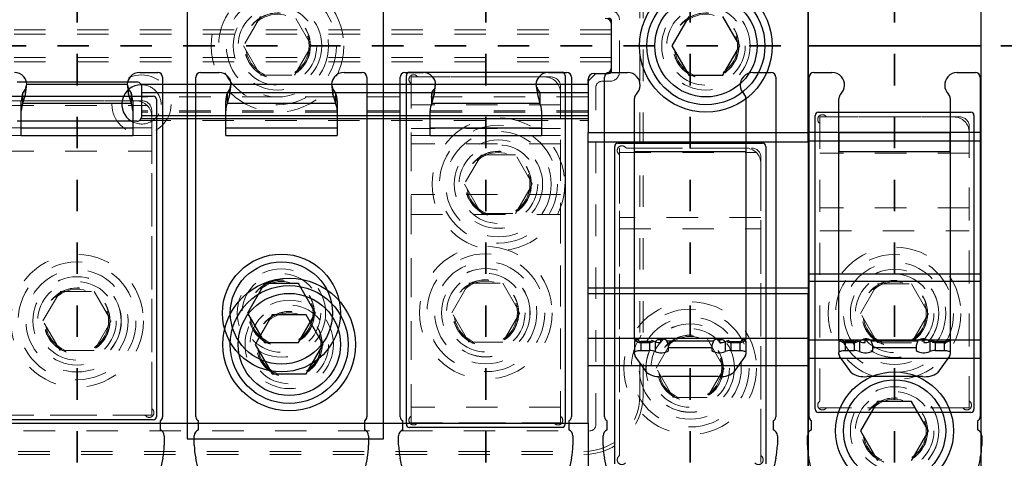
# Model space of a CAD drawing. Header units: inches. Extents: x 1802 to 2468, y -253 to -72.
# Tile 51 of 256: x 1814.45 to 1817.58, y -147.84 to -146.44. Entities that reach past the tile are written whole.
import ezdxf

# ---------------------------------------------------------------- set-up
doc = ezdxf.new("R2010")
doc.units = ezdxf.units.IN
doc.header["$LTSCALE"] = 0.5
doc.header["$MEASUREMENT"] = 0
doc.linetypes.add('HIDDEN', pattern=[0.225, 0.15, -0.075])
doc.linetypes.add('PHANTOM', pattern=[0.25, 0.125, -0.025, 0.025, -0.025, 0.025, -0.025])
for name, color, linetype in [('APP-M-S', 30, 'Continuous'), ('DIE-M-S', 8, 'Continuous'), ('DIE-M-S3', 8, 'Continuous'), ('DSS-M-S', 53, 'Continuous'), ('DST-M-S', 53, 'Continuous'), ('PAD-M-S', 135, 'Continuous'), ('PBU-M-S', 8, 'Continuous'), ('PUN-M-S2', 1, 'Continuous'), ('SID-M-P', 202, 'PHANTOM'), ('ST1-M-S', 193, 'Continuous'), ('ST2-M-S', 193, 'Continuous'), ('SVD-M-S', 8, 'Continuous'), ('SVE-M-S', 8, 'Continuous'), ('SVF-M-S', 8, 'Continuous')]:
    doc.layers.add(name, color=color, linetype=linetype)

msp = doc.modelspace()

# ---------------------------------------------------------------- linework, layer by layer
at = {"color": 7, "linetype": 'Continuous', "lineweight": 25}
for p, q in [((1815.76511, -146.66683), (1815.76306, -146.67146)), ((1815.77099, -146.6668), (1815.77099, -146.67957)), ((1815.77537, -146.64626), (1816.09437, -146.64626)), ((1816.10667, -146.67146), (1816.10463, -146.66683)), ((1815.76296, -146.67336), (1815.76296, -146.6806)), ((1815.76411, -146.70261), (1815.77099, -146.67957)), ((1816.10678, -146.67336), (1816.10678, -146.6806)), ((1817.0577, -146.80001), (1817.0577, -146.69148)), ((1817.41203, -146.69148), (1817.41203, -146.80001)), ((1817.0577, -146.80001), (1817.41203, -146.80001)), ((1817.0577, -147.45859), (1817.0577, -147.46702)), ((1817.41203, -147.45859), (1817.41203, -147.46702))]:
    msp.add_line(p, q, dxfattribs=at)
for centre, radius, start, end in [((1815.73605, -146.64833), 0.03937, 3.01733, 41.40962), ((1816.13369, -146.64833), 0.03937, 138.59038, 176.98267), ((1817.03558, -146.64875), 0.04, 314.59571, 41.40962), ((1817.43416, -146.64875), 0.04, 138.59038, 225.40429), ((1817.0777, -146.69148), 0.02, 134.59571, 180), ((1817.39203, -146.69148), 0.02, 0, 45.40429)]:
    msp.add_arc(centre, radius, start, end, dxfattribs=at)
for points in [[(1815.77099, -146.67957), (1815.77172, -146.6742), (1815.77318, -146.66347), (1815.77464, -146.652), (1815.77537, -146.64626)], [(1817.0577, -146.80001), (1817.0577, -146.80564), (1817.0577, -146.8169), (1817.0577, -146.83304), (1817.0577, -146.84798), (1817.0577, -146.85614), (1817.0577, -146.86022)], [(1817.41203, -146.86022), (1817.41203, -146.85614), (1817.41203, -146.84798), (1817.41203, -146.83304), (1817.41203, -146.8169), (1817.41203, -146.80564), (1817.41203, -146.80001)]]:
    msp.add_open_spline(points, degree=3, dxfattribs=at)
at = {"layer": 'APP-M-S', "linetype": 'Continuous', "lineweight": 25}
for p, q in [((1814.83416, -146.60875), (1814.89203, -146.60875)), ((1814.90703, -146.62375), (1814.90703, -147.70375)), ((1815.0127, -147.70375), (1815.0127, -146.62375)), ((1815.0277, -146.60875), (1815.08558, -146.60875)), ((1815.48416, -146.60875), (1815.54203, -146.60875)), ((1815.55703, -146.62375), (1815.55703, -147.70375)), ((1815.6627, -147.70375), (1815.6627, -146.62375)), ((1815.6777, -146.60875), (1815.73558, -146.60875)), ((1816.13416, -146.60875), (1816.19203, -146.60875)), ((1816.20703, -146.62375), (1816.20703, -147.70375)), ((1816.3127, -147.70375), (1816.3127, -146.62375)), ((1816.3277, -146.60875), (1816.38558, -146.60875)), ((1816.78416, -146.60875), (1816.84203, -146.60875)), ((1816.85703, -146.62375), (1816.85703, -147.70375)), ((1816.9627, -147.70375), (1816.9627, -146.62375)), ((1816.9777, -146.60875), (1817.03558, -146.60875)), ((1817.43416, -146.60875), (1817.49203, -146.60875)), ((1817.50703, -146.62375), (1817.50703, -147.70375)), ((1814.46296, -146.6741), (1814.47099, -146.66155)), ((1814.47099, -146.66155), (1814.47537, -146.64626)), ((1814.47099, -146.67913), (1814.47537, -146.64626)), ((1814.47099, -146.67913), (1814.47099, -146.66155)), ((1814.47537, -146.64626), (1814.79437, -146.64626)), ((1814.79437, -146.64626), (1814.79875, -146.66155)), ((1814.79437, -146.64626), (1814.79875, -146.67913)), ((1814.79875, -146.67913), (1814.79875, -146.66155)), ((1814.79875, -146.66155), (1814.80678, -146.6741)), ((1815.11296, -146.6741), (1815.12099, -146.66155)), ((1815.12099, -146.67913), (1815.12537, -146.64626)), ((1815.12099, -146.66155), (1815.12537, -146.64626)), ((1815.12099, -146.67913), (1815.12099, -146.66155)), ((1815.12537, -146.64626), (1815.44437, -146.64626)), ((1815.44437, -146.64626), (1815.44875, -146.67913)), ((1815.44437, -146.64626), (1815.44875, -146.66155)), ((1815.44875, -146.67913), (1815.44875, -146.66155)), ((1815.44875, -146.66155), (1815.45678, -146.6741)), ((1815.76296, -146.6741), (1815.77099, -146.66155)), ((1815.77099, -146.67913), (1815.77537, -146.64626)), ((1815.77537, -146.64626), (1816.09437, -146.64626)), ((1816.09437, -146.64626), (1816.09875, -146.67913)), ((1816.09668, -146.65432), (1816.09875, -146.66155)), ((1816.09875, -146.66155), (1816.10678, -146.6741)), ((1814.4577, -146.73074), (1814.4577, -146.69873)), ((1814.46296, -146.70612), (1814.46296, -146.6741)), ((1814.46296, -146.70612), (1814.47099, -146.67913)), ((1814.79875, -146.67913), (1814.80678, -146.70612)), ((1814.80678, -146.6741), (1814.80678, -146.70612)), ((1814.81203, -146.69873), (1814.81203, -146.73074)), ((1815.1077, -146.73074), (1815.1077, -146.69873)), ((1815.11296, -146.70612), (1815.11296, -146.6741)), ((1815.11296, -146.70612), (1815.12099, -146.67913)), ((1815.44875, -146.67913), (1815.45678, -146.70612)), ((1815.45678, -146.6741), (1815.45678, -146.70612)), ((1815.46203, -146.69873), (1815.46203, -146.73074)), ((1815.76296, -146.70612), (1815.76296, -146.6741)), ((1815.76296, -146.70612), (1815.77099, -146.67913)), ((1816.09875, -146.67913), (1816.10678, -146.70612)), ((1816.10678, -146.6741), (1816.10678, -146.70612)), ((1816.4077, -146.80001), (1816.4077, -146.69148)), ((1816.76203, -146.69148), (1816.76203, -146.80001)), ((1817.0577, -146.80001), (1817.0577, -146.69148)), ((1817.41203, -146.69148), (1817.41203, -146.80001)), ((1814.46296, -146.70612), (1814.80678, -146.70612)), ((1815.11296, -146.70612), (1815.45678, -146.70612)), ((1815.7577, -146.73074), (1815.7577, -146.7294)), ((1815.76296, -146.70612), (1816.10678, -146.70612)), ((1816.11203, -146.7294), (1816.11203, -146.73074)), ((1814.4577, -146.78459), (1814.4577, -146.73074)), ((1814.81203, -146.73074), (1814.81203, -146.78459)), ((1815.1077, -146.78459), (1815.1077, -146.73074)), ((1815.46203, -146.73074), (1815.46203, -146.78459)), ((1815.7577, -146.78459), (1815.7577, -146.73074)), ((1816.11203, -146.73074), (1816.11203, -146.78459)), ((1814.4577, -146.78459), (1814.81203, -146.78459)), ((1814.4577, -146.80938), (1814.4577, -146.78459)), ((1814.81203, -146.78459), (1814.81203, -146.80938)), ((1815.1077, -146.78459), (1815.46203, -146.78459)), ((1815.1077, -146.80938), (1815.1077, -146.78459)), ((1815.46203, -146.78459), (1815.46203, -146.80938)), ((1815.7577, -146.78459), (1816.11203, -146.78459)), ((1815.7577, -146.80938), (1815.7577, -146.78459)), ((1816.11203, -146.78459), (1816.11203, -146.80938)), ((1814.4577, -146.80938), (1814.81203, -146.80938)), ((1815.1077, -146.80938), (1815.46203, -146.80938)), ((1815.7577, -146.80938), (1816.11203, -146.80938)), ((1816.4077, -146.80001), (1816.76203, -146.80001)), ((1816.4077, -146.85987), (1816.4077, -146.80001)), ((1816.76203, -146.80001), (1816.76203, -146.85987)), ((1817.0577, -146.80001), (1817.41203, -146.80001)), ((1817.0577, -146.85987), (1817.0577, -146.80001)), ((1817.41203, -146.80001), (1817.41203, -146.85987)), ((1816.4077, -146.85987), (1816.76203, -146.85987)), ((1816.4077, -147.45859), (1816.4077, -146.85987)), ((1816.76203, -146.85987), (1816.76203, -147.45859)), ((1817.0577, -146.85987), (1817.41203, -146.85987)), ((1817.0577, -147.45859), (1817.0577, -146.85987)), ((1817.41203, -146.85987), (1817.41203, -147.45859)), ((1816.4077, -147.45859), (1816.41951, -147.45859)), ((1816.4077, -147.4619), (1816.4077, -147.46702)), ((1816.4077, -147.4619), (1816.41138, -147.4619)), ((1816.4077, -147.46702), (1816.4077, -147.49894)), ((1816.41197, -147.46112), (1816.4092, -147.46476)), ((1816.45587, -147.46416), (1816.42739, -147.46416)), ((1816.42739, -147.46416), (1816.42739, -147.46762)), ((1816.42739, -147.46762), (1816.45587, -147.46762)), ((1816.42739, -147.46762), (1816.42739, -147.49302)), ((1816.45587, -147.46416), (1816.45587, -147.46762)), ((1816.45587, -147.46762), (1816.45587, -147.49302)), ((1816.47329, -147.46507), (1816.46284, -147.46118)), ((1816.47329, -147.46507), (1816.47329, -147.49618)), ((1816.49167, -147.45663), (1816.4908, -147.46017)), ((1816.49167, -147.45663), (1816.49583, -147.4566)), ((1816.49167, -147.46789), (1816.49167, -147.45663)), ((1816.51068, -147.46222), (1816.65906, -147.46222)), ((1816.51597, -147.47672), (1816.51068, -147.46222)), ((1816.51597, -147.4831), (1816.51597, -147.47672)), ((1816.65906, -147.46222), (1816.65377, -147.47672)), ((1816.65377, -147.47672), (1816.65377, -147.4831)), ((1816.6739, -147.4566), (1816.67807, -147.45663)), ((1816.67807, -147.45663), (1816.67807, -147.46789)), ((1816.67894, -147.46017), (1816.67807, -147.45663)), ((1816.7069, -147.46118), (1816.69644, -147.46507)), ((1816.69644, -147.46507), (1816.69644, -147.49618)), ((1816.71387, -147.46416), (1816.74235, -147.46416)), ((1816.71387, -147.46762), (1816.71387, -147.46416)), ((1816.71387, -147.46762), (1816.74235, -147.46762)), ((1816.71387, -147.46762), (1816.71387, -147.49302)), ((1816.74235, -147.46762), (1816.74235, -147.46416)), ((1816.74235, -147.46762), (1816.74235, -147.49302)), ((1816.75022, -147.45859), (1816.76203, -147.45859)), ((1816.76054, -147.46476), (1816.7576, -147.4609)), ((1816.75836, -147.4619), (1816.76203, -147.4619)), ((1816.76203, -147.4619), (1816.76203, -147.46702)), ((1816.76203, -147.46702), (1816.76203, -147.49894)), ((1817.0577, -147.45859), (1817.06951, -147.45859)), ((1817.0577, -147.46702), (1817.0577, -147.49894)), ((1817.06197, -147.46112), (1817.0592, -147.46476)), ((1817.10587, -147.46416), (1817.07739, -147.46416)), ((1817.07739, -147.46416), (1817.07739, -147.46762)), ((1817.07739, -147.46762), (1817.10587, -147.46762)), ((1817.07739, -147.46762), (1817.07739, -147.49302)), ((1817.10587, -147.46416), (1817.10587, -147.46762)), ((1817.10587, -147.46762), (1817.10587, -147.49302)), ((1817.12329, -147.46507), (1817.11284, -147.46118)), ((1817.12329, -147.46507), (1817.12329, -147.49618)), ((1817.14167, -147.45663), (1817.1408, -147.46017)), ((1817.14167, -147.45663), (1817.14583, -147.4566)), ((1817.14167, -147.46789), (1817.14167, -147.45663)), ((1817.16068, -147.46222), (1817.30906, -147.46222)), ((1817.16597, -147.47672), (1817.16068, -147.46222)), ((1817.16597, -147.4831), (1817.16597, -147.47672)), ((1817.30906, -147.46222), (1817.30377, -147.47672)), ((1817.30377, -147.47672), (1817.30377, -147.4831)), ((1817.3239, -147.4566), (1817.32807, -147.45663)), ((1817.32807, -147.45663), (1817.32807, -147.46789)), ((1817.32894, -147.46017), (1817.32807, -147.45663)), ((1817.3569, -147.46118), (1817.34644, -147.46507)), ((1817.34644, -147.46507), (1817.34644, -147.49618)), ((1817.36387, -147.46416), (1817.39235, -147.46416)), ((1817.36387, -147.46762), (1817.36387, -147.46416)), ((1817.36387, -147.46762), (1817.39235, -147.46762)), ((1817.36387, -147.46762), (1817.36387, -147.49302)), ((1817.39235, -147.46762), (1817.39235, -147.46416)), ((1817.39235, -147.46762), (1817.39235, -147.49302)), ((1817.40022, -147.45859), (1817.41203, -147.45859)), ((1817.41054, -147.46476), (1817.4076, -147.4609)), ((1817.41203, -147.46702), (1817.41203, -147.49894)), ((1816.4077, -147.49894), (1816.40808, -147.49778)), ((1816.4077, -147.50508), (1816.4077, -147.49894)), ((1816.40808, -147.49778), (1816.4092, -147.49667)), ((1816.4092, -147.49667), (1816.41102, -147.49565)), ((1816.44821, -147.56424), (1816.40995, -147.51137)), ((1816.41102, -147.49565), (1816.41347, -147.49475)), ((1816.41347, -147.49475), (1816.41645, -147.49401)), ((1816.41645, -147.49401), (1816.41986, -147.49347)), ((1816.41986, -147.49347), (1816.42355, -147.49313)), ((1816.42355, -147.49313), (1816.42739, -147.49302)), ((1816.42739, -147.49302), (1816.45587, -147.49302)), ((1816.51597, -147.4831), (1816.65377, -147.4831)), ((1816.51597, -147.49302), (1816.51597, -147.4831)), ((1816.65377, -147.4831), (1816.65377, -147.49302)), ((1816.71387, -147.49302), (1816.74235, -147.49302)), ((1816.75978, -147.51137), (1816.72152, -147.56424)), ((1816.74235, -147.49302), (1816.74619, -147.49313)), ((1816.74619, -147.49313), (1816.74988, -147.49347)), ((1816.74988, -147.49347), (1816.75329, -147.49401)), ((1816.75329, -147.49401), (1816.75627, -147.49475)), ((1816.75627, -147.49475), (1816.75872, -147.49565)), ((1816.75872, -147.49565), (1816.76054, -147.49667)), ((1816.76054, -147.49667), (1816.76166, -147.49778)), ((1816.76166, -147.49778), (1816.76203, -147.49894)), ((1816.76203, -147.49894), (1816.76203, -147.50508)), ((1817.0577, -147.49894), (1817.05808, -147.49778)), ((1817.0577, -147.50508), (1817.0577, -147.49894)), ((1817.05808, -147.49778), (1817.0592, -147.49667)), ((1817.0592, -147.49667), (1817.06102, -147.49565)), ((1817.09821, -147.56424), (1817.05995, -147.51137)), ((1817.06102, -147.49565), (1817.06347, -147.49475)), ((1817.06347, -147.49475), (1817.06645, -147.49401)), ((1817.06645, -147.49401), (1817.06986, -147.49347)), ((1817.06986, -147.49347), (1817.07355, -147.49313)), ((1817.07355, -147.49313), (1817.07739, -147.49302)), ((1817.07739, -147.49302), (1817.10587, -147.49302)), ((1817.16597, -147.4831), (1817.30377, -147.4831)), ((1817.16597, -147.49302), (1817.16597, -147.4831)), ((1817.30377, -147.4831), (1817.30377, -147.49302)), ((1817.36387, -147.49302), (1817.39235, -147.49302)), ((1817.40978, -147.51137), (1817.37152, -147.56424)), ((1817.39235, -147.49302), (1817.39619, -147.49313)), ((1817.39619, -147.49313), (1817.39988, -147.49347)), ((1817.39988, -147.49347), (1817.40329, -147.49401)), ((1817.40329, -147.49401), (1817.40627, -147.49475)), ((1817.40627, -147.49475), (1817.40872, -147.49565)), ((1817.40872, -147.49565), (1817.41054, -147.49667)), ((1817.41054, -147.49667), (1817.41166, -147.49778)), ((1817.41166, -147.49778), (1817.41203, -147.49894)), ((1817.41203, -147.49894), (1817.41203, -147.50508)), ((1816.67344, -147.57589), (1816.4963, -147.57589)), ((1817.32344, -147.57589), (1817.1463, -147.57589)), ((1814.89877, -147.71716), (1814.89877, -147.74553)), ((1815.02097, -147.74553), (1815.02097, -147.71716)), ((1815.54877, -147.71716), (1815.54877, -147.74553)), ((1815.67097, -147.74553), (1815.67097, -147.71716)), ((1816.19877, -147.71716), (1816.19877, -147.74553)), ((1816.32097, -147.74553), (1816.32097, -147.71716)), ((1816.84877, -147.71716), (1816.84877, -147.74553)), ((1816.97097, -147.74553), (1816.97097, -147.71716)), ((1817.49877, -147.71716), (1817.49877, -147.74553)), ((1814.91203, -147.76436), (1814.91203, -147.79387)), ((1815.0077, -147.79387), (1815.0077, -147.76436)), ((1815.56203, -147.76436), (1815.56203, -147.79387)), ((1815.6577, -147.79387), (1815.6577, -147.76436)), ((1816.21203, -147.76436), (1816.21203, -147.79387)), ((1816.3077, -147.79387), (1816.3077, -147.76436)), ((1816.86203, -147.76436), (1816.86203, -147.79387)), ((1816.9577, -147.79387), (1816.9577, -147.76436)), ((1817.51203, -147.76436), (1817.51203, -147.79387)), ((1814.9075, -147.83606), (1814.86924, -148.01188)), ((1815.0505, -148.01188), (1815.01224, -147.83606)), ((1815.5575, -147.83606), (1815.51924, -148.01188)), ((1815.7005, -148.01188), (1815.66224, -147.83606)), ((1816.2075, -147.83606), (1816.16924, -148.01188)), ((1816.3505, -148.01188), (1816.31224, -147.83606)), ((1816.8575, -147.83606), (1816.81924, -148.01188)), ((1817.0005, -148.01188), (1816.96224, -147.83606)), ((1817.5075, -147.83606), (1817.46924, -148.01188))]:
    msp.add_line(p, q, dxfattribs=at)
for centre, radius, start, end in [((1814.43558, -146.64875), 0.04, 41.40962, 90), ((1814.43605, -146.64833), 0.03937, 3.01733, 41.40962), ((1814.83369, -146.64833), 0.03937, 138.59038, 176.98267), ((1814.83416, -146.64875), 0.04, 90, 138.59038), ((1814.89203, -146.62375), 0.015, 0, 90), ((1815.0277, -146.62375), 0.015, 90, 180), ((1815.08558, -146.64875), 0.04, 41.40962, 90), ((1815.08605, -146.64833), 0.03937, 3.01733, 41.40962), ((1815.48369, -146.64833), 0.03937, 138.59038, 176.98267), ((1815.48416, -146.64875), 0.04, 90, 138.59038), ((1815.54203, -146.62375), 0.015, 0, 90), ((1815.6777, -146.62375), 0.015, 90, 180), ((1815.73558, -146.64875), 0.04, 41.40962, 90), ((1815.73605, -146.64833), 0.03937, 3.01733, 41.40962), ((1816.13369, -146.64833), 0.03937, 138.59038, 176.98267), ((1816.13416, -146.64875), 0.04, 90, 138.59038), ((1816.19203, -146.62375), 0.015, 0, 90), ((1816.3277, -146.62375), 0.015, 90, 180), ((1816.38558, -146.64875), 0.04, 41.40962, 90), ((1816.38558, -146.64875), 0.04, 314.59571, 41.40962), ((1816.78416, -146.64875), 0.04, 138.59038, 225.40429), ((1816.78416, -146.64875), 0.04, 90, 138.59038), ((1816.84203, -146.62375), 0.015, 0, 90), ((1816.9777, -146.62375), 0.015, 90, 180), ((1817.03558, -146.64875), 0.04, 41.40962, 90), ((1817.03558, -146.64875), 0.04, 314.59571, 41.40962), ((1817.43416, -146.64875), 0.04, 138.59038, 225.40429), ((1817.43416, -146.64875), 0.04, 90, 138.59038), ((1817.49203, -146.62375), 0.015, 0, 90), ((1814.5191, -146.69895), 0.06139, 156.12668, 179.79619), ((1814.75064, -146.69895), 0.06139, 0.20381, 23.87332), ((1815.1691, -146.69895), 0.06139, 156.12668, 179.79619), ((1815.40064, -146.69895), 0.06139, 0.20381, 23.87332), ((1816.4277, -146.69148), 0.02, 134.59571, 180), ((1816.74203, -146.69148), 0.02, 0, 45.40429), ((1817.0777, -146.69148), 0.02, 134.59571, 180), ((1817.39203, -146.69148), 0.02, 0, 45.40429), ((1814.5191, -146.73096), 0.06139, 156.12668, 179.79619), ((1814.75064, -146.73096), 0.06139, 0.20381, 23.87332), ((1815.1691, -146.73096), 0.06139, 156.12668, 179.79619), ((1815.40064, -146.73096), 0.06139, 0.20381, 23.87332), ((1815.8191, -146.73096), 0.06139, 156.12668, 179.79619), ((1816.05064, -146.73096), 0.06139, 0.20381, 23.87332), ((1816.41108, -147.46762), 0.00343, 122.95942, 169.8793), ((1816.41818, -147.47896), 0.0168, 104.71166, 122.25389), ((1816.4264, -147.4572), 0.00703, 191.42175, 278.04947), ((1816.45628, -147.45547), 0.0087, 267.30215, 318.96672), ((1816.49354, -147.48411), 0.0278, 51.94028, 136.75424), ((1816.49073, -147.42363), 0.04427, 247.41789, 271.21489), ((1816.46237, -147.46584), 0.02937, 356.00687, 12.22366), ((1816.6762, -147.48411), 0.0278, 43.24576, 128.05972), ((1816.6985, -147.46521), 0.02061, 164.27378, 187.46857), ((1816.67901, -147.42363), 0.04427, 268.78511, 292.58211), ((1816.71346, -147.45547), 0.0087, 221.03328, 272.69785), ((1816.74333, -147.4572), 0.00703, 261.95053, 348.57825), ((1816.75159, -147.4789), 0.01674, 57.72454, 75.13893), ((1816.75866, -147.46762), 0.00343, 10.1207, 57.04058), ((1817.06108, -147.46762), 0.00343, 122.95942, 169.8793), ((1817.06818, -147.47896), 0.0168, 104.71166, 122.25389), ((1817.0764, -147.4572), 0.00703, 191.42175, 278.04947), ((1817.10628, -147.45547), 0.0087, 267.30215, 318.96672), ((1817.14354, -147.48411), 0.0278, 51.94028, 136.75424), ((1817.14073, -147.42363), 0.04427, 247.41789, 271.21489), ((1817.11237, -147.46584), 0.02937, 356.00687, 12.22366), ((1817.3262, -147.48411), 0.0278, 43.24576, 128.05972), ((1817.3485, -147.46521), 0.02061, 164.27378, 187.46857), ((1817.32901, -147.42363), 0.04427, 268.78511, 292.58211), ((1817.36346, -147.45547), 0.0087, 221.03328, 272.69785), ((1817.39333, -147.4572), 0.00703, 261.95053, 348.57825), ((1817.40159, -147.4789), 0.01674, 57.72454, 75.13893), ((1817.40866, -147.46762), 0.00343, 10.1207, 57.04058), ((1816.41843, -147.50479), 0.01073, 181.53581, 217.82386), ((1816.45773, -147.53231), 0.03933, 66.69122, 92.7131), ((1816.49205, -147.4598), 0.04093, 242.72533, 305.76046), ((1816.67769, -147.4598), 0.04093, 234.23954, 297.27467), ((1816.71201, -147.53231), 0.03933, 87.2869, 113.30878), ((1816.75131, -147.50479), 0.01073, 322.17614, 358.46419), ((1817.06843, -147.50479), 0.01073, 181.53581, 217.82386), ((1817.10773, -147.53231), 0.03933, 66.69122, 92.7131), ((1817.14205, -147.4598), 0.04093, 242.72533, 305.76046), ((1817.32769, -147.4598), 0.04093, 234.23954, 297.27467), ((1817.36201, -147.53231), 0.03933, 87.2869, 113.30878), ((1817.40131, -147.50479), 0.01073, 322.17614, 358.46419), ((1816.48824, -147.50411), 0.07223, 236.35065, 276.40821), ((1816.6815, -147.50411), 0.07223, 263.59179, 303.64935), ((1817.13824, -147.50411), 0.07223, 236.35065, 276.40821), ((1817.3315, -147.50411), 0.07223, 263.59179, 303.64935), ((1814.89203, -147.70375), 0.015, 296.66793, 0), ((1815.0277, -147.70375), 0.015, 180, 243.33207), ((1815.54203, -147.70375), 0.015, 296.66793, 0), ((1815.6777, -147.70375), 0.015, 180, 243.33207), ((1816.19203, -147.70375), 0.015, 296.66793, 0), ((1816.3277, -147.70375), 0.015, 180, 243.33207), ((1816.84203, -147.70375), 0.015, 296.66793, 0), ((1816.9777, -147.70375), 0.015, 180, 243.33207), ((1817.49203, -147.70375), 0.015, 296.66793, 0), ((1814.89203, -147.76436), 0.02, 0, 70.32928), ((1815.0277, -147.76436), 0.02, 109.67072, 180), ((1815.54203, -147.76436), 0.02, 0, 70.32928), ((1815.6777, -147.76436), 0.02, 109.67072, 180), ((1816.19203, -147.76436), 0.02, 0, 70.32928), ((1816.3277, -147.76436), 0.02, 109.67072, 180), ((1816.84203, -147.76436), 0.02, 0, 70.32928), ((1816.9777, -147.76436), 0.02, 109.67072, 180), ((1817.49203, -147.76436), 0.02, 0, 70.32928), ((1814.71361, -147.79387), 0.19843, 347.72299, 0), ((1815.20613, -147.79387), 0.19843, 180, 192.27701), ((1815.36361, -147.79387), 0.19843, 347.72299, 0), ((1815.85613, -147.79387), 0.19843, 180, 192.27701), ((1816.01361, -147.79387), 0.19843, 347.72299, 0), ((1816.50613, -147.79387), 0.19843, 180, 192.27701), ((1816.66361, -147.79387), 0.19843, 347.72299, 0), ((1817.15613, -147.79387), 0.19843, 180, 192.27701), ((1817.31361, -147.79387), 0.19843, 347.72299, 0)]:
    msp.add_arc(centre, radius, start, end, dxfattribs=at)
for points, knots in [([(1816.41036, -147.45859), (1816.41084, -147.45945), (1816.41228, -147.46201), (1816.41651, -147.46507), (1816.42191, -147.46728), (1816.42575, -147.46752), (1816.42739, -147.46762)], [0, 0, 0, 0, 0.1472361, 0.4402596, 0.7616113, 1, 1, 1, 1]), ([(1816.45587, -147.46762), (1816.45797, -147.46743), (1816.46246, -147.46702), (1816.46718, -147.46504), (1816.46909, -147.46307), (1816.46938, -147.46277)], [0, 0, 0, 0, 0.42921297, 0.91380853, 1, 1, 1, 1]), ([(1816.49106, -147.45962), (1816.48788, -147.45954), (1816.48466, -147.45945), (1816.48209, -147.45901), (1816.48206, -147.459)], [0, 0, 0, 0, 0.98899812, 1, 1, 1, 1]), ([(1816.68767, -147.45898), (1816.68745, -147.45901), (1816.68482, -147.45945), (1816.68162, -147.45954), (1816.67867, -147.45962)], [0, 0, 0, 0, 0.0816304, 1, 1, 1, 1]), ([(1816.70061, -147.46272), (1816.70131, -147.46341), (1816.70351, -147.46557), (1816.70829, -147.4672), (1816.71215, -147.46749), (1816.71387, -147.46762)], [0, 0, 0, 0, 0.2048129, 0.6467142, 1, 1, 1, 1]), ([(1816.74235, -147.46762), (1816.74449, -147.46745), (1816.74904, -147.4671), (1816.75491, -147.46398), (1816.75865, -147.46086), (1816.75951, -147.45874), (1816.75957, -147.45859)], [0, 0, 0, 0, 0.3087704, 0.6573824, 0.975696, 1, 1, 1, 1]), ([(1817.06036, -147.45859), (1817.06084, -147.45945), (1817.06228, -147.46201), (1817.06651, -147.46507), (1817.07191, -147.46728), (1817.07575, -147.46752), (1817.07739, -147.46762)], [0, 0, 0, 0, 0.1472361, 0.4402596, 0.7616113, 1, 1, 1, 1]), ([(1817.10587, -147.46762), (1817.10797, -147.46743), (1817.11246, -147.46702), (1817.11718, -147.46504), (1817.11909, -147.46307), (1817.11938, -147.46277)], [0, 0, 0, 0, 0.42921297, 0.91380853, 1, 1, 1, 1]), ([(1817.14106, -147.45962), (1817.13788, -147.45954), (1817.13466, -147.45945), (1817.13209, -147.45901), (1817.13206, -147.459)], [0, 0, 0, 0, 0.9889981, 1, 1, 1, 1]), ([(1817.33767, -147.45898), (1817.33745, -147.45901), (1817.33482, -147.45945), (1817.33162, -147.45954), (1817.32867, -147.45962)], [0, 0, 0, 0, 0.0816304, 1, 1, 1, 1]), ([(1817.35061, -147.46272), (1817.35131, -147.46341), (1817.35351, -147.46557), (1817.35829, -147.4672), (1817.36215, -147.46749), (1817.36387, -147.46762)], [0, 0, 0, 0, 0.2048129, 0.6467142, 1, 1, 1, 1]), ([(1817.39235, -147.46762), (1817.39449, -147.46745), (1817.39904, -147.4671), (1817.40491, -147.46398), (1817.40865, -147.46086), (1817.40951, -147.45874), (1817.40957, -147.45859)], [0, 0, 0, 0, 0.3087704, 0.6573824, 0.975696, 1, 1, 1, 1])]:
    msp.add_open_spline(points, degree=3, knots=knots, dxfattribs=at)
at = {"layer": 'DIE-M-S', "linetype": 'Continuous', "lineweight": 25}
for p, q in [((1817.50987, -147.86887), (1817.50987, -145.17887)), ((1814.06487, -147.72387), (1816.25987, -147.72387)), ((1816.25987, -147.72387), (1816.25987, -147.86887))]:
    msp.add_line(p, q, dxfattribs=at)
at = {"layer": 'DIE-M-S3', "linetype": 'HIDDEN', "lineweight": 18}
for p, q in [((1816.42487, -147.63587), (1816.42487, -145.41187)), ((1816.35987, -146.60637), (1816.35987, -146.44137)), ((1816.33487, -146.4734), (1814.05987, -146.4734)), ((1816.33487, -146.4734), (1814.05987, -146.4734)), ((1816.33487, -146.48637), (1814.05987, -146.48637)), ((1816.33487, -146.48637), (1814.05987, -146.48637)), ((1816.33487, -146.56137), (1814.05987, -146.56137)), ((1816.33487, -146.56137), (1814.05987, -146.56137)), ((1816.33487, -146.57433), (1814.05987, -146.57433)), ((1816.33487, -146.57433), (1814.05987, -146.57433)), ((1816.30487, -146.63637), (1816.32987, -146.63637)), ((1814.83742, -146.64584), (1814.8386, -146.64831)), ((1814.83742, -146.64584), (1814.8386, -146.64831)), ((1816.28487, -147.72887), (1816.28487, -146.65637)), ((1816.25987, -146.68637), (1814.83987, -146.68637)), ((1816.25987, -146.68637), (1814.83987, -146.68637)), ((1816.25987, -146.68637), (1814.83987, -146.68637)), ((1814.83362, -146.76137), (1816.25987, -146.76137)), ((1814.83362, -146.76137), (1816.25987, -146.76137)), ((1816.25987, -146.75491), (1814.8386, -146.75491)), ((1816.25987, -146.75491), (1814.8386, -146.75491)), ((1816.25987, -146.73048), (1814.83987, -146.73048)), ((1816.25987, -146.73048), (1814.83987, -146.73048)), ((1816.25987, -146.73435), (1814.83987, -146.73435)), ((1816.25987, -146.73435), (1814.83987, -146.73435)), ((1814.06487, -147.74887), (1816.26487, -147.74887)), ((1814.04787, -147.81387), (1816.24687, -147.81387))]:
    msp.add_line(p, q, dxfattribs=at)
at = {"layer": 'DIE-M-S3', "linetype": 'Continuous', "lineweight": 25}
for p, q in [((1816.95987, -146.80001), (1816.95987, -146.24772)), ((1816.95987, -146.24772), (1816.95987, -146.52387)), ((1817.50987, -146.52387), (1817.50987, -146.24772)), ((1816.33487, -146.60137), (1816.33487, -146.44637)), ((1816.33487, -146.59137), (1816.33487, -146.45637)), ((1816.33487, -146.59137), (1816.33487, -146.45637)), ((1816.95987, -146.52387), (1817.50987, -146.52387)), ((1816.95987, -146.52387), (1816.95987, -146.80001)), ((1817.50987, -146.52387), (1816.95987, -146.52387)), ((1817.50987, -146.80001), (1817.50987, -146.52387)), ((1816.28487, -146.61137), (1816.25987, -146.63637)), ((1816.25987, -146.64626), (1816.25987, -146.63137)), ((1816.25987, -146.64626), (1816.25987, -146.63137)), ((1816.25987, -146.63637), (1816.25987, -146.80001)), ((1816.27987, -146.61137), (1816.31487, -146.61137)), ((1816.27987, -146.61137), (1816.31487, -146.61137)), ((1816.28487, -146.61137), (1816.32487, -146.61137)), ((1814.82487, -146.63887), (1814.44487, -146.63887)), ((1814.82487, -146.63887), (1814.44487, -146.63887)), ((1814.8378, -146.64626), (1816.25987, -146.64626)), ((1814.8378, -146.64626), (1816.25987, -146.64626)), ((1814.83987, -146.65387), (1814.83987, -146.67336)), ((1814.83987, -146.65387), (1814.83987, -146.67336)), ((1816.25987, -146.67336), (1814.83987, -146.67336)), ((1814.83987, -146.67336), (1814.83987, -146.74687)), ((1816.25987, -146.67336), (1814.83987, -146.67336)), ((1814.83987, -146.67336), (1814.83987, -146.74687)), ((1814.83698, -146.75493), (1816.25987, -146.75493)), ((1814.83698, -146.75493), (1816.25987, -146.75493)), ((1816.25987, -146.74687), (1814.83987, -146.74687)), ((1814.83987, -146.74687), (1814.83987, -146.74887)), ((1816.25987, -146.74687), (1814.83987, -146.74687)), ((1814.83987, -146.74687), (1814.83987, -146.74887)), ((1814.82487, -146.76387), (1814.44487, -146.76387)), ((1814.82487, -146.76387), (1814.44487, -146.76387)), ((1816.25987, -146.80001), (1816.95987, -146.80001)), ((1816.25987, -146.82921), (1816.25987, -146.80001)), ((1816.95987, -146.82711), (1816.95987, -146.80001)), ((1817.50987, -146.80001), (1816.95987, -146.80001)), ((1816.95987, -146.80001), (1816.95987, -146.82711)), ((1816.25987, -146.82921), (1816.95987, -146.82921)), ((1816.25987, -147.29386), (1816.25987, -146.82921)), ((1817.50987, -146.82711), (1816.95987, -146.82711)), ((1816.95987, -146.82711), (1816.95987, -147.25026)), ((1817.50987, -147.25026), (1816.95987, -147.25026)), ((1816.95987, -147.25026), (1816.95987, -147.27349)), ((1816.25987, -147.29386), (1816.95987, -147.29386)), ((1816.25987, -147.31142), (1816.25987, -147.29386)), ((1817.50987, -147.27349), (1816.95987, -147.27349)), ((1816.95987, -147.27349), (1816.95987, -147.45431)), ((1816.25987, -147.31142), (1816.95987, -147.31142)), ((1816.25987, -147.45431), (1816.25987, -147.31142)), ((1816.95987, -147.45431), (1816.95987, -147.31142)), ((1816.25987, -147.45431), (1816.95987, -147.45431)), ((1816.25987, -147.54104), (1816.25987, -147.45431)), ((1816.95987, -147.54104), (1816.95987, -147.45431)), ((1817.50987, -147.46041), (1816.95987, -147.46041)), ((1816.25987, -147.54104), (1816.95987, -147.54104)), ((1816.25987, -147.72387), (1816.25987, -147.54104)), ((1817.50987, -147.51823), (1816.95987, -147.51823)), ((1816.95987, -147.97387), (1816.95987, -147.54104)), ((1816.95987, -147.54104), (1816.95987, -147.97387))]:
    msp.add_line(p, q, dxfattribs=at)
msp.add_circle((1816.63487, -146.52387), 0.211, dxfattribs=at)
at = {"layer": 'DIE-M-S3', "linetype": 'HIDDEN', "lineweight": 18}
for centre, radius in [((1816.63487, -146.52387), 0.1405), ((1816.63487, -146.52387), 0.1005), ((1815.97487, -146.96387), 0.211), ((1815.97487, -146.96387), 0.1405), ((1815.28487, -147.37387), 0.1405), ((1815.28487, -147.37387), 0.1405), ((1817.23487, -147.74887), 0.1405), ((1817.23487, -147.74887), 0.1005)]:
    msp.add_circle(centre, radius, dxfattribs=at)
for centre, radius, start, end in [((1816.32987, -146.44137), 0.03, 0, 90), ((1816.30487, -146.65637), 0.02, 90, 180), ((1816.32987, -146.60637), 0.03, 270, 0), ((1814.83987, -146.71012), 0.0625, 0, 91.41382), ((1814.83987, -146.71012), 0.0625, 239.32138, 0), ((1816.24687, -147.63587), 0.178, 270, 0), ((1816.26487, -147.72887), 0.02, 270, 0)]:
    msp.add_arc(centre, radius, start, end, dxfattribs=at)
at = {"layer": 'DIE-M-S3', "linetype": 'Continuous', "lineweight": 25}
for centre, radius, start, end in [((1816.31487, -146.45637), 0.02, 0, 90), ((1816.31487, -146.45637), 0.02, 0, 90), ((1816.32487, -146.44637), 0.01, 0, 90), ((1816.31487, -146.59137), 0.02, 270, 0), ((1816.31487, -146.59137), 0.02, 270, 0), ((1816.32487, -146.60137), 0.01, 270, 0), ((1816.27987, -146.63137), 0.02, 90, 180), ((1816.27987, -146.63137), 0.02, 90, 180), ((1814.83987, -146.71012), 0.0625, 91.41382, 239.32138), ((1814.82487, -146.65387), 0.015, 30.46999, 90), ((1814.82487, -146.65387), 0.015, 30.46999, 90), ((1814.82487, -146.74887), 0.015, 270, 336.8583), ((1814.82487, -146.74887), 0.015, 270, 336.16387)]:
    msp.add_arc(centre, radius, start, end, dxfattribs=at)
for points, knots in [([(1814.8378, -146.64626), (1814.83849, -146.64771), (1814.83967, -146.65015), (1814.83981, -146.65279), (1814.83987, -146.65387)], [0, 0, 0, 0, 0.5941178, 1, 1, 1, 1]), ([(1814.8378, -146.64626), (1814.83849, -146.64771), (1814.83967, -146.65015), (1814.83981, -146.65279), (1814.83987, -146.65387)], [0, 0, 0, 0, 0.5941178, 1, 1, 1, 1]), ([(1814.83987, -146.74887), (1814.83967, -146.75053), (1814.83927, -146.75387), (1814.83856, -146.75499), (1814.83859, -146.75492), (1814.8386, -146.75491)], [0, 0, 0, 0, 0.4590313, 0.926924, 1, 1, 1, 1]), ([(1814.83987, -146.74887), (1814.83967, -146.75053), (1814.83927, -146.75387), (1814.83856, -146.75499), (1814.83859, -146.75492), (1814.8386, -146.75491)], [0, 0, 0, 0, 0.4590313, 0.926924, 1, 1, 1, 1])]:
    msp.add_open_spline(points, degree=3, knots=knots, dxfattribs=at)
at = {"layer": 'DSS-M-S', "linetype": 'HIDDEN', "lineweight": 18}
for p, q in [((1816.43487, -147.63587), (1816.43487, -145.41187)), ((1814.04787, -147.82387), (1816.24687, -147.82387))]:
    msp.add_line(p, q, dxfattribs=at)
for centre, radius in [((1816.63487, -146.52387), 0.14062), ((1814.83987, -146.71012), 0.094), ((1815.97487, -146.96387), 0.1005), ((1815.28487, -147.37387), 0.1005), ((1817.23487, -147.74887), 0.14062)]:
    msp.add_circle(centre, radius, dxfattribs=at)
msp.add_arc((1816.24687, -147.63587), 0.188, 270, 0, dxfattribs=at)
at = {"layer": 'DST-M-S', "linetype": 'HIDDEN', "lineweight": 18}
for centre in [(1814.63487, -147.39887), (1815.93487, -147.37287), (1817.23487, -147.37501), (1816.58487, -147.54887)]:
    msp.add_circle(centre, 0.14062, dxfattribs=at)
at = {"layer": 'PAD-M-S', "linetype": 'HIDDEN', "lineweight": 18}
for p, q in [((1815.72056, -146.62287), (1816.14237, -146.62287)), ((1815.69737, -147.69968), (1815.69737, -146.64606)), ((1816.17237, -146.65287), (1816.17237, -147.69968)), ((1814.42056, -146.69887), (1814.84237, -146.69887)), ((1814.87237, -146.72887), (1814.87237, -147.67568)), ((1817.02056, -146.75001), (1817.44237, -146.75001)), ((1816.99737, -147.65183), (1816.99737, -146.7732)), ((1817.47237, -146.78001), (1817.47237, -147.65183)), ((1816.38306, -146.84887), (1816.77987, -146.84887)), ((1816.35987, -147.82568), (1816.35987, -146.87206)), ((1816.80987, -146.87887), (1816.80987, -147.82568)), ((1814.84918, -147.69887), (1814.42056, -147.69887)), ((1817.44918, -147.67501), (1817.02056, -147.67501)), ((1816.14918, -147.72287), (1815.72056, -147.72287))]:
    msp.add_line(p, q, dxfattribs=at)
msp.add_circle((1815.27237, -146.52387), 0.1005, dxfattribs=at)
for centre, radius, start, end in [((1815.70529, -146.63079), 0.015, 40.23918, 229.76082), ((1815.72056, -146.61787), 0.005, 220.23918, 270), ((1816.14237, -146.65287), 0.03, 0, 90), ((1815.69237, -146.64606), 0.005, 0, 49.76082), ((1814.84237, -146.72887), 0.03, 0, 90), ((1817.00529, -146.75793), 0.015, 40.23918, 229.76082), ((1817.02056, -146.74501), 0.005, 220.23918, 270), ((1817.44237, -146.78001), 0.03, 0, 90), ((1816.99237, -146.7732), 0.005, 0, 49.76082), ((1816.36779, -146.85679), 0.015, 40.23918, 229.76082), ((1816.38306, -146.84387), 0.005, 220.23918, 270), ((1816.77987, -146.87887), 0.03, 0, 90), ((1816.35487, -146.87206), 0.005, 0, 49.76082), ((1817.00529, -147.66709), 0.015, 130.23918, 319.76082), ((1816.99237, -147.65183), 0.005, 310.23918, 0), ((1817.46445, -147.66709), 0.015, 220.23918, 49.76082), ((1817.47737, -147.65183), 0.005, 180, 229.76082), ((1814.84918, -147.70387), 0.005, 40.23918, 90), ((1814.86445, -147.69095), 0.015, 220.23918, 49.76082), ((1814.87737, -147.67568), 0.005, 180, 229.76082), ((1815.69237, -147.69968), 0.005, 310.23918, 0), ((1816.17737, -147.69968), 0.005, 180, 229.76082), ((1817.02056, -147.68001), 0.005, 90, 139.76082), ((1817.44918, -147.68001), 0.005, 40.23918, 90), ((1815.70529, -147.71495), 0.015, 130.23918, 319.76082), ((1815.72056, -147.72787), 0.005, 90, 139.76082), ((1816.14918, -147.72787), 0.005, 40.23918, 90), ((1816.16445, -147.71495), 0.015, 220.23918, 49.76082), ((1816.35487, -147.82568), 0.005, 310.23918, 0), ((1816.81487, -147.82568), 0.005, 180, 229.76082), ((1816.36779, -147.84095), 0.015, 130.23918, 319.76082), ((1816.80195, -147.84095), 0.015, 220.23918, 49.76082)]:
    msp.add_arc(centre, radius, start, end, dxfattribs=at)
at = {"layer": 'PBU-M-S', "linetype": 'HIDDEN', "lineweight": 18}
for radius in [0.211, 0.1405]:
    msp.add_circle((1815.27237, -146.52387), radius, dxfattribs=at)
at = {"layer": 'PUN-M-S2', "linetype": 'HIDDEN', "lineweight": 18}
for p, q in [((1815.69737, -146.62287), (1815.69737, -147.72287)), ((1816.12237, -146.62287), (1815.69737, -146.62287)), ((1816.16448, -146.64591), (1815.69737, -146.64591)), ((1814.82237, -146.69887), (1814.39737, -146.69887)), ((1816.17237, -147.72287), (1816.17237, -146.67287)), ((1814.39737, -146.71351), (1814.85772, -146.71351)), ((1816.17237, -146.71161), (1815.69737, -146.71161)), ((1814.87237, -147.69887), (1814.87237, -146.74887)), ((1817.42237, -146.75001), (1816.99737, -146.75001)), ((1816.99737, -146.75001), (1816.99737, -147.67501)), ((1814.87237, -146.78459), (1814.39737, -146.78459)), ((1816.17237, -146.78681), (1815.69737, -146.78681)), ((1814.87237, -146.80938), (1814.39737, -146.80938)), ((1816.17237, -146.80938), (1815.69737, -146.80938)), ((1817.47237, -146.79967), (1816.99737, -146.79967)), ((1817.47237, -147.67501), (1817.47237, -146.80001)), ((1816.17237, -146.83574), (1815.69737, -146.83574)), ((1816.35987, -146.84887), (1816.35987, -147.84887)), ((1816.75987, -146.84887), (1816.35987, -146.84887)), ((1814.39737, -146.85938), (1814.87237, -146.85938)), ((1816.35987, -146.86351), (1816.79522, -146.86351)), ((1817.47237, -146.86537), (1816.99737, -146.86537)), ((1816.80987, -147.84887), (1816.80987, -146.89887)), ((1816.17237, -146.99648), (1815.69737, -146.99648)), ((1817.47237, -147.03928), (1816.99737, -147.03928)), ((1815.69737, -147.06012), (1816.17237, -147.06012)), ((1816.80987, -147.07043), (1816.35987, -147.07043)), ((1816.35987, -147.10578), (1816.80987, -147.10578)), ((1816.99737, -147.11242), (1817.47237, -147.11242)), ((1814.39737, -147.69887), (1814.87237, -147.69887)), ((1816.17237, -147.67287), (1815.69737, -147.67287)), ((1816.99737, -147.67501), (1817.47237, -147.67501)), ((1815.69737, -147.72287), (1816.17237, -147.72287))]:
    msp.add_line(p, q, dxfattribs=at)
for centre, radius in [((1815.93487, -147.37287), 0.211), ((1817.23487, -147.37501), 0.211), ((1814.63487, -147.39887), 0.211), ((1814.63487, -147.39887), 0.1405), ((1815.93487, -147.37287), 0.1405), ((1817.23487, -147.37501), 0.1405), ((1816.58487, -147.54887), 0.211), ((1816.58487, -147.54887), 0.1405)]:
    msp.add_circle(centre, radius, dxfattribs=at)
for centre in [(1816.12237, -146.67287), (1814.82237, -146.74887), (1817.42237, -146.80001), (1816.75987, -146.89887)]:
    msp.add_arc(centre, 0.05, 0, 90, dxfattribs=at)
at = {"layer": 'SID-M-P', "linetype": 'PHANTOM', "lineweight": 35}
for p, q in [((1814.63487, -133.74966), (1814.63487, -162.41644)), ((1815.93487, -133.74966), (1815.93487, -162.41644)), ((1816.58487, -133.74966), (1816.58487, -162.41644)), ((1817.23487, -133.74966), (1817.23487, -162.41644)), ((1839.67287, -146.52387), (1801.82187, -146.52387))]:
    msp.add_line(p, q, dxfattribs=at)
at = {"layer": 'ST1-M-S', "linetype": 'Continuous', "lineweight": 25}
for p, q in [((1815.68237, -147.72787), (1815.68237, -146.61787)), ((1815.69237, -146.60787), (1816.17737, -146.60787)), ((1816.18737, -146.61787), (1816.18737, -147.72787)), ((1814.39237, -146.68387), (1814.87737, -146.68387)), ((1814.88737, -146.69387), (1814.88737, -147.70387)), ((1816.98237, -147.68001), (1816.98237, -146.74501)), ((1816.99237, -146.73501), (1817.47737, -146.73501)), ((1817.48737, -146.74501), (1817.48737, -147.68001)), ((1816.34487, -147.85387), (1816.34487, -146.84387)), ((1816.35487, -146.83387), (1816.81487, -146.83387)), ((1816.82487, -146.84387), (1816.82487, -147.85387)), ((1817.47737, -147.69001), (1816.99237, -147.69001)), ((1814.87737, -147.71387), (1814.39237, -147.71387)), ((1816.17737, -147.73787), (1815.69237, -147.73787))]:
    msp.add_line(p, q, dxfattribs=at)
at = {"layer": 'ST1-M-S', "linetype": 'HIDDEN', "lineweight": 18}
msp.add_circle((1815.30987, -147.47387), 0.1005, dxfattribs=at)
at = {"layer": 'ST1-M-S', "linetype": 'Continuous', "lineweight": 25}
for centre, start, end in [((1815.69237, -146.61787), 90, 180), ((1816.17737, -146.61787), 0, 90), ((1814.87737, -146.69387), 0, 90), ((1816.99237, -146.74501), 90, 180), ((1817.47737, -146.74501), 0, 90), ((1816.35487, -146.84387), 90, 180), ((1816.81487, -146.84387), 0, 90), ((1816.99237, -147.68001), 180, 270), ((1817.47737, -147.68001), 270, 0), ((1814.87737, -147.70387), 270, 0), ((1815.69237, -147.72787), 180, 270), ((1816.17737, -147.72787), 270, 0)]:
    msp.add_arc(centre, 0.01, start, end, dxfattribs=at)
at = {"layer": 'ST2-M-S', "linetype": 'Continuous', "lineweight": 25}
for p, q in [((1814.98487, -145.27387), (1814.98487, -147.77387)), ((1815.60987, -147.77387), (1815.60987, -145.27387)), ((1814.98487, -147.77387), (1815.60987, -147.77387))]:
    msp.add_line(p, q, dxfattribs=at)
msp.add_circle((1815.30987, -147.47387), 0.211, dxfattribs=at)
at = {"layer": 'ST2-M-S', "linetype": 'HIDDEN', "lineweight": 18}
msp.add_circle((1815.30987, -147.47387), 0.1405, dxfattribs=at)
at = {"layer": 'SVD-M-S', "linetype": 'Continuous', "lineweight": 25}
for p, q in [((1816.58074, -146.43012), (1816.52662, -146.52387)), ((1816.74312, -146.52387), (1816.68899, -146.43012)), ((1816.52662, -146.52387), (1816.58074, -146.61762)), ((1816.68899, -146.61762), (1816.74312, -146.52387)), ((1816.58074, -146.61762), (1816.68899, -146.61762)), ((1815.23074, -147.28012), (1815.17662, -147.37387)), ((1815.33899, -147.28012), (1815.23074, -147.28012)), ((1815.39312, -147.37387), (1815.33899, -147.28012)), ((1815.17662, -147.37387), (1815.23074, -147.46762)), ((1815.33899, -147.46762), (1815.39312, -147.37387)), ((1815.23074, -147.46762), (1815.33899, -147.46762)), ((1817.18074, -147.65512), (1817.12662, -147.74887)), ((1817.28899, -147.65512), (1817.18074, -147.65512)), ((1817.34312, -147.74887), (1817.28899, -147.65512)), ((1817.12662, -147.74887), (1817.18074, -147.84262)), ((1817.28899, -147.84262), (1817.34312, -147.74887))]:
    msp.add_line(p, q, dxfattribs=at)
at = {"layer": 'SVD-M-S', "linetype": 'HIDDEN', "lineweight": 18}
for p, q in [((1815.92074, -146.87012), (1815.86662, -146.96387)), ((1816.02899, -146.87012), (1815.92074, -146.87012)), ((1816.08312, -146.96387), (1816.02899, -146.87012)), ((1815.86662, -146.96387), (1815.92074, -147.05762)), ((1816.02899, -147.05762), (1816.08312, -146.96387)), ((1815.92074, -147.05762), (1816.02899, -147.05762))]:
    msp.add_line(p, q, dxfattribs=at)
at = {"layer": 'SVD-M-S', "linetype": 'Continuous', "lineweight": 25}
for centre, radius in [((1816.63487, -146.52387), 0.1875), ((1816.63487, -146.52387), 0.1625), ((1815.28487, -147.37387), 0.1875), ((1815.28487, -147.37387), 0.1625), ((1817.23487, -147.74887), 0.1875), ((1817.23487, -147.74887), 0.1625)]:
    msp.add_circle(centre, radius, dxfattribs=at)
at = {"layer": 'SVD-M-S', "linetype": 'HIDDEN', "lineweight": 18}
for centre, radius in [((1816.63487, -146.52387), 0.125), ((1816.63487, -146.52387), 0.10497), ((1816.63487, -146.52387), 0.1047), ((1816.63487, -146.52387), 0.10418), ((1815.97487, -146.96387), 0.1875), ((1815.97487, -146.96387), 0.16781), ((1815.97487, -146.96387), 0.125), ((1815.97487, -146.96387), 0.10497), ((1815.97487, -146.96387), 0.1047), ((1815.97487, -146.96387), 0.10418), ((1815.28487, -147.37387), 0.125), ((1815.28487, -147.37387), 0.10497), ((1815.28487, -147.37387), 0.1047), ((1815.28487, -147.37387), 0.10418), ((1817.23487, -147.74887), 0.125), ((1817.23487, -147.74887), 0.10497), ((1817.23487, -147.74887), 0.1047), ((1817.23487, -147.74887), 0.10418)]:
    msp.add_circle(centre, radius, dxfattribs=at)
at = {"layer": 'SVE-M-S', "linetype": 'Continuous', "lineweight": 25}
for p, q in [((1815.25574, -147.38012), (1815.20162, -147.47387)), ((1815.36399, -147.38012), (1815.25574, -147.38012)), ((1815.41812, -147.47387), (1815.36399, -147.38012)), ((1815.20162, -147.47387), (1815.25574, -147.56762)), ((1815.36399, -147.56762), (1815.41812, -147.47387)), ((1815.25574, -147.56762), (1815.36399, -147.56762))]:
    msp.add_line(p, q, dxfattribs=at)
for radius in [0.1875, 0.1625]:
    msp.add_circle((1815.30987, -147.47387), radius, dxfattribs=at)
at = {"layer": 'SVE-M-S', "linetype": 'HIDDEN', "lineweight": 18}
for radius in [0.125, 0.10497, 0.1047, 0.10418]:
    msp.add_circle((1815.30987, -147.47387), radius, dxfattribs=at)
at = {"layer": 'SVF-M-S', "linetype": 'HIDDEN', "lineweight": 18}
for p, q in [((1815.21824, -146.43012), (1815.16412, -146.52387)), ((1815.38062, -146.52387), (1815.32649, -146.43012)), ((1815.16412, -146.52387), (1815.21824, -146.61762)), ((1815.32649, -146.61762), (1815.38062, -146.52387)), ((1815.21824, -146.61762), (1815.32649, -146.61762)), ((1815.82662, -147.37287), (1815.88074, -147.27912)), ((1815.88074, -147.27912), (1815.98899, -147.27912)), ((1815.98899, -147.27912), (1816.04312, -147.37287)), ((1817.12662, -147.37501), (1817.18074, -147.28126)), ((1817.18074, -147.28126), (1817.28899, -147.28126)), ((1817.28899, -147.28126), (1817.34312, -147.37501)), ((1814.52662, -147.39887), (1814.58074, -147.30512)), ((1814.58074, -147.30512), (1814.68899, -147.30512)), ((1814.68899, -147.30512), (1814.74312, -147.39887)), ((1815.88074, -147.46662), (1815.82662, -147.37287)), ((1816.04312, -147.37287), (1815.98899, -147.46662)), ((1817.18074, -147.46876), (1817.12662, -147.37501)), ((1817.34312, -147.37501), (1817.28899, -147.46876)), ((1814.58074, -147.49262), (1814.52662, -147.39887)), ((1814.74312, -147.39887), (1814.68899, -147.49262)), ((1815.98899, -147.46662), (1815.88074, -147.46662)), ((1816.47662, -147.54887), (1816.53074, -147.45512)), ((1816.53074, -147.45512), (1816.63899, -147.45512)), ((1816.63899, -147.45512), (1816.69312, -147.54887)), ((1817.28899, -147.46876), (1817.18074, -147.46876)), ((1814.68899, -147.49262), (1814.58074, -147.49262)), ((1816.53074, -147.64262), (1816.47662, -147.54887)), ((1816.69312, -147.54887), (1816.63899, -147.64262)), ((1816.63899, -147.64262), (1816.53074, -147.64262))]:
    msp.add_line(p, q, dxfattribs=at)
for centre, radius in [((1815.27237, -146.52387), 0.1875), ((1815.27237, -146.52387), 0.1625), ((1815.27237, -146.52387), 0.125), ((1815.27237, -146.52387), 0.10497), ((1815.27237, -146.52387), 0.1047), ((1815.27237, -146.52387), 0.10418), ((1815.93487, -147.37287), 0.1875), ((1817.23487, -147.37501), 0.1875), ((1814.63487, -147.39887), 0.1875), ((1815.93487, -147.37287), 0.1625), ((1817.23487, -147.37501), 0.1625), ((1814.63487, -147.39887), 0.1625), ((1815.93487, -147.37287), 0.125), ((1817.23487, -147.37501), 0.125), ((1814.63487, -147.39887), 0.125), ((1814.63487, -147.39887), 0.10497), ((1815.93487, -147.37287), 0.10497), ((1815.93487, -147.37287), 0.1047), ((1815.93487, -147.37287), 0.10418), ((1815.93487, -147.37287), 0.1005), ((1817.23487, -147.37501), 0.10497), ((1817.23487, -147.37501), 0.1047), ((1817.23487, -147.37501), 0.10418), ((1817.23487, -147.37501), 0.1005), ((1814.63487, -147.39887), 0.1047), ((1814.63487, -147.39887), 0.10418), ((1814.63487, -147.39887), 0.1005), ((1816.58487, -147.54887), 0.1875), ((1816.58487, -147.54887), 0.1625), ((1816.58487, -147.54887), 0.125), ((1816.58487, -147.54887), 0.10497), ((1816.58487, -147.54887), 0.1047), ((1816.58487, -147.54887), 0.10418), ((1816.58487, -147.54887), 0.1005)]:
    msp.add_circle(centre, radius, dxfattribs=at)

doc.saveas('drawing.dxf')
